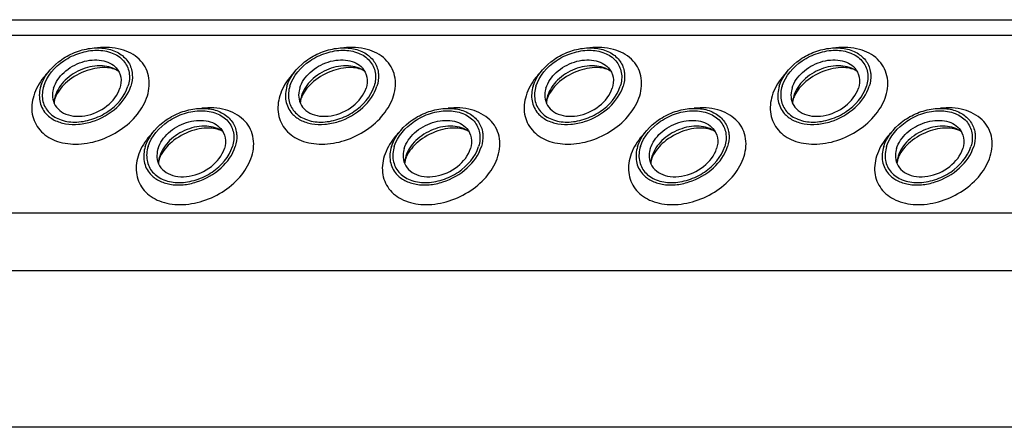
# Model space of a CAD drawing. Header units: millimetres. Extents: x 0 to 2100, y 0 to 2970.
# Tile 23 of 28: x 1524 to 1571, y 1159 to 1179. Entities that reach past the tile are written whole.
import ezdxf

# ---------------------------------------------------------------- set-up
doc = ezdxf.new("R2010")
doc.units = ezdxf.units.MM
doc.header["$LTSCALE"] = 193.6
doc.layers.get('0').update_dxf_attribs({"linetype": 'CONTINUOUS'})

msp = doc.modelspace()

# ---------------------------------------------------------------- linework, layer by layer
at = {"color": 7, "linetype": 'CONTINUOUS'}
for p, q in [((1382.741, 1178.894), (1627.461, 1178.894)), ((1586.698, 1159.096), (1421.902, 1159.096))]:
    msp.add_line(p, q, dxfattribs=at)
at = {"color": 9, "linetype": 'CONTINUOUS'}
for p, q in [((1382.131, 1178.138), (1627.227, 1178.138)), ((1387.499, 1169.521), (1615.089, 1169.521)), ((1388.878, 1166.711), (1616.468, 1166.711))]:
    msp.add_line(p, q, dxfattribs=at)
at = {"color": 7, "linetype": 'CONTINUOUS'}
for centre, radius, start, end in [((1526.488, 1174.812), 1.294, 168.5133, 169.2517), ((1526.553, 1174.797), 1.361, 162.7878, 168.4706), ((1538.453, 1174.812), 1.294, 168.5133, 169.2517), ((1538.518, 1174.797), 1.361, 162.7878, 168.4706), ((1550.418, 1174.812), 1.294, 168.5133, 169.2517), ((1550.483, 1174.797), 1.361, 162.7878, 168.4706), ((1562.382, 1174.812), 1.294, 168.5133, 169.2517), ((1562.448, 1174.797), 1.361, 162.7878, 168.4706), ((1531.562, 1171.874), 1.294, 168.5133, 169.2517), ((1531.628, 1171.86), 1.361, 162.7878, 168.4706), ((1543.527, 1171.874), 1.294, 168.5133, 169.2517), ((1543.593, 1171.86), 1.361, 162.7878, 168.4706), ((1555.492, 1171.874), 1.294, 168.5133, 169.2517), ((1555.558, 1171.86), 1.361, 162.7878, 168.4706), ((1567.457, 1171.874), 1.294, 168.5133, 169.2517), ((1567.523, 1171.86), 1.361, 162.7878, 168.4706)]:
    msp.add_arc(centre, radius, start, end, dxfattribs=at)
for points, knots in [([(1524.551, 1175.666), (1524.694, 1176.129), (1525.203, 1176.763), (1526.081, 1177.285), (1526.84, 1177.52), (1527.591, 1177.549), (1528.259, 1177.365), (1528.767, 1176.969), (1528.939, 1176.59), (1528.976, 1176.4)], [0, 0, 0, 0, 0.256023, 0.397887, 0.538537, 0.670709, 0.789982, 0.897281, 1, 1, 1, 1]), ([(1524.689, 1175.666), (1524.845, 1176.168), (1525.439, 1176.837), (1526.305, 1177.251), (1526.861, 1177.386), (1527.391, 1177.431), (1528.009, 1177.336), (1528.606, 1176.95), (1528.902, 1176.329), (1528.854, 1175.879), (1528.788, 1175.666)], [0, 0, 0, 0, 0.262644, 0.40739, 0.478548, 0.547163, 0.673046, 0.784041, 0.88848, 1, 1, 1, 1]), ([(1536.516, 1175.666), (1536.659, 1176.129), (1537.168, 1176.763), (1538.046, 1177.285), (1538.805, 1177.52), (1539.556, 1177.549), (1540.224, 1177.365), (1540.732, 1176.969), (1540.904, 1176.59), (1540.941, 1176.4)], [0, 0, 0, 0, 0.256023, 0.397887, 0.538537, 0.670709, 0.789982, 0.897281, 1, 1, 1, 1]), ([(1536.654, 1175.666), (1536.809, 1176.168), (1537.404, 1176.837), (1538.27, 1177.251), (1538.826, 1177.386), (1539.356, 1177.431), (1539.974, 1177.336), (1540.57, 1176.95), (1540.867, 1176.329), (1540.819, 1175.879), (1540.753, 1175.666)], [0, 0, 0, 0, 0.262644, 0.40739, 0.478548, 0.547163, 0.673046, 0.784041, 0.88848, 1, 1, 1, 1]), ([(1548.481, 1175.666), (1548.624, 1176.129), (1549.133, 1176.763), (1550.011, 1177.285), (1550.77, 1177.52), (1551.521, 1177.549), (1552.189, 1177.365), (1552.697, 1176.969), (1552.869, 1176.59), (1552.906, 1176.4)], [0, 0, 0, 0, 0.256023, 0.397887, 0.538537, 0.670709, 0.789982, 0.897281, 1, 1, 1, 1]), ([(1548.619, 1175.666), (1548.774, 1176.168), (1549.369, 1176.837), (1550.235, 1177.251), (1550.791, 1177.386), (1551.321, 1177.431), (1551.939, 1177.336), (1552.535, 1176.95), (1552.831, 1176.329), (1552.784, 1175.879), (1552.718, 1175.666)], [0, 0, 0, 0, 0.262644, 0.40739, 0.478548, 0.547163, 0.673046, 0.784041, 0.88848, 1, 1, 1, 1]), ([(1560.446, 1175.666), (1560.589, 1176.129), (1561.098, 1176.763), (1561.976, 1177.285), (1562.735, 1177.52), (1563.486, 1177.549), (1564.154, 1177.365), (1564.662, 1176.969), (1564.833, 1176.59), (1564.871, 1176.4)], [0, 0, 0, 0, 0.256023, 0.397887, 0.538537, 0.670709, 0.789982, 0.897281, 1, 1, 1, 1]), ([(1560.584, 1175.666), (1560.739, 1176.168), (1561.334, 1176.837), (1562.2, 1177.251), (1562.756, 1177.386), (1563.286, 1177.431), (1563.904, 1177.336), (1564.5, 1176.95), (1564.796, 1176.329), (1564.749, 1175.879), (1564.683, 1175.666)], [0, 0, 0, 0, 0.262644, 0.40739, 0.478548, 0.547163, 0.673046, 0.784041, 0.88848, 1, 1, 1, 1]), ([(1525.173, 1175.573), (1525.262, 1175.864), (1525.658, 1176.411), (1526.38, 1176.819), (1527.029, 1176.955), (1527.496, 1176.942), (1527.91, 1176.813), (1528.132, 1176.646), (1528.218, 1176.549)], [0, 0, 0, 0, 0.246509, 0.519762, 0.654244, 0.780195, 0.89511, 1, 1, 1, 1]), ([(1537.138, 1175.573), (1537.227, 1175.864), (1537.623, 1176.411), (1538.345, 1176.819), (1538.994, 1176.955), (1539.461, 1176.942), (1539.874, 1176.813), (1540.097, 1176.646), (1540.183, 1176.549)], [0, 0, 0, 0, 0.246509, 0.519762, 0.654244, 0.780195, 0.89511, 1, 1, 1, 1]), ([(1549.103, 1175.573), (1549.192, 1175.864), (1549.588, 1176.411), (1550.31, 1176.819), (1550.959, 1176.955), (1551.426, 1176.942), (1551.839, 1176.813), (1552.062, 1176.646), (1552.148, 1176.549)], [0, 0, 0, 0, 0.246509, 0.519762, 0.654244, 0.780195, 0.89511, 1, 1, 1, 1]), ([(1561.068, 1175.573), (1561.157, 1175.864), (1561.553, 1176.411), (1562.275, 1176.819), (1562.923, 1176.955), (1563.391, 1176.942), (1563.804, 1176.813), (1564.027, 1176.646), (1564.113, 1176.549)], [0, 0, 0, 0, 0.246509, 0.519762, 0.654244, 0.780195, 0.89511, 1, 1, 1, 1]), ([(1528.331, 1176.387), (1528.108, 1176.553), (1527.493, 1176.731), (1526.716, 1176.581), (1526.124, 1176.284), (1525.621, 1175.892), (1525.342, 1175.487), (1525.253, 1175.2)], [0, 0, 0, 0, 0.224625, 0.486047, 0.622957, 0.757186, 1, 1, 1, 1]), ([(1528.331, 1176.387), (1528.272, 1176.431), (1528.096, 1176.514), (1527.578, 1176.61), (1526.746, 1176.469), (1525.862, 1175.98), (1525.405, 1175.458), (1525.282, 1175.186)], [0, 0, 0, 0, 0.06197, 0.161076, 0.439025, 0.749133, 1, 1, 1, 1]), ([(1528.218, 1176.549), (1528.328, 1176.425), (1528.486, 1176.098), (1528.449, 1175.742), (1528.396, 1175.573)], [0, 0, 0, 0, 0.48372, 1, 1, 1, 1]), ([(1528.976, 1176.4), (1528.987, 1176.341), (1529.018, 1176.096), (1528.982, 1175.845), (1528.926, 1175.666)], [0, 0, 0, 0, 0.240827, 1, 1, 1, 1]), ([(1540.296, 1176.387), (1540.073, 1176.553), (1539.457, 1176.731), (1538.681, 1176.581), (1538.089, 1176.284), (1537.586, 1175.892), (1537.307, 1175.487), (1537.218, 1175.2)], [0, 0, 0, 0, 0.224625, 0.486047, 0.622957, 0.757186, 1, 1, 1, 1]), ([(1540.296, 1176.387), (1540.237, 1176.431), (1540.061, 1176.514), (1539.543, 1176.61), (1538.711, 1176.469), (1537.827, 1175.98), (1537.37, 1175.458), (1537.247, 1175.186)], [0, 0, 0, 0, 0.06197, 0.161076, 0.439025, 0.749133, 1, 1, 1, 1]), ([(1540.183, 1176.549), (1540.293, 1176.425), (1540.451, 1176.098), (1540.414, 1175.742), (1540.361, 1175.573)], [0, 0, 0, 0, 0.48372, 1, 1, 1, 1]), ([(1540.941, 1176.4), (1540.952, 1176.341), (1540.983, 1176.096), (1540.947, 1175.845), (1540.891, 1175.666)], [0, 0, 0, 0, 0.240827, 1, 1, 1, 1]), ([(1552.261, 1176.387), (1552.038, 1176.553), (1551.422, 1176.731), (1550.646, 1176.581), (1550.053, 1176.284), (1549.551, 1175.892), (1549.272, 1175.487), (1549.183, 1175.2)], [0, 0, 0, 0, 0.224625, 0.486047, 0.622957, 0.757186, 1, 1, 1, 1]), ([(1552.261, 1176.387), (1552.202, 1176.431), (1552.026, 1176.514), (1551.508, 1176.61), (1550.676, 1176.469), (1549.791, 1175.98), (1549.335, 1175.458), (1549.212, 1175.186)], [0, 0, 0, 0, 0.06197, 0.161076, 0.439025, 0.749133, 1, 1, 1, 1]), ([(1552.148, 1176.549), (1552.258, 1176.425), (1552.416, 1176.098), (1552.379, 1175.742), (1552.326, 1175.573)], [0, 0, 0, 0, 0.48372, 1, 1, 1, 1]), ([(1552.906, 1176.4), (1552.917, 1176.341), (1552.948, 1176.096), (1552.911, 1175.845), (1552.856, 1175.666)], [0, 0, 0, 0, 0.240827, 1, 1, 1, 1]), ([(1564.226, 1176.387), (1564.003, 1176.553), (1563.387, 1176.731), (1562.611, 1176.581), (1562.018, 1176.284), (1561.516, 1175.892), (1561.237, 1175.487), (1561.148, 1175.2)], [0, 0, 0, 0, 0.224625, 0.486047, 0.622957, 0.757186, 1, 1, 1, 1]), ([(1564.226, 1176.387), (1564.167, 1176.431), (1563.991, 1176.514), (1563.473, 1176.61), (1562.641, 1176.469), (1561.756, 1175.98), (1561.3, 1175.458), (1561.177, 1175.186)], [0, 0, 0, 0, 0.06197, 0.161076, 0.439025, 0.749133, 1, 1, 1, 1]), ([(1564.113, 1176.549), (1564.223, 1176.425), (1564.381, 1176.098), (1564.343, 1175.742), (1564.291, 1175.573)], [0, 0, 0, 0, 0.48372, 1, 1, 1, 1]), ([(1564.871, 1176.4), (1564.882, 1176.341), (1564.913, 1176.096), (1564.876, 1175.845), (1564.821, 1175.666)], [0, 0, 0, 0, 0.240827, 1, 1, 1, 1]), ([(1524.551, 1175.666), (1524.481, 1175.438), (1524.43, 1174.956), (1524.643, 1174.514), (1524.79, 1174.346)], [0, 0, 0, 0, 0.516327, 1, 1, 1, 1]), ([(1524.689, 1175.666), (1524.624, 1175.453), (1524.576, 1175.004), (1524.872, 1174.383), (1525.469, 1173.997), (1526.086, 1173.902), (1526.617, 1173.947), (1527.173, 1174.082), (1528.038, 1174.496), (1528.633, 1175.165), (1528.788, 1175.666)], [0, 0, 0, 0, 0.11152, 0.215959, 0.326954, 0.452837, 0.521452, 0.59261, 0.737356, 1, 1, 1, 1]), ([(1524.79, 1174.346), (1524.906, 1174.213), (1525.208, 1173.986), (1525.768, 1173.81), (1526.404, 1173.791), (1527.286, 1173.975), (1528.267, 1174.528), (1528.804, 1175.272), (1528.926, 1175.666)], [0, 0, 0, 0, 0.104844, 0.2197, 0.345614, 0.480094, 0.753415, 1, 1, 1, 1]), ([(1525.173, 1175.573), (1525.159, 1175.528), (1525.115, 1175.353), (1525.111, 1175.167), (1525.136, 1175.036)], [0, 0, 0, 0, 0.262254, 1, 1, 1, 1]), ([(1525.136, 1175.036), (1525.163, 1174.895), (1525.288, 1174.616), (1525.661, 1174.323), (1526.154, 1174.186), (1526.905, 1174.216), (1527.79, 1174.607), (1528.291, 1175.232), (1528.396, 1175.573)], [0, 0, 0, 0, 0.102966, 0.210459, 0.329939, 0.462371, 0.743357, 1, 1, 1, 1]), ([(1536.516, 1175.666), (1536.446, 1175.438), (1536.395, 1174.956), (1536.607, 1174.514), (1536.755, 1174.346)], [0, 0, 0, 0, 0.516327, 1, 1, 1, 1]), ([(1536.654, 1175.666), (1536.589, 1175.453), (1536.541, 1175.004), (1536.837, 1174.383), (1537.434, 1173.997), (1538.051, 1173.902), (1538.582, 1173.947), (1539.137, 1174.082), (1540.003, 1174.496), (1540.598, 1175.165), (1540.753, 1175.666)], [0, 0, 0, 0, 0.11152, 0.215959, 0.326954, 0.452837, 0.521452, 0.59261, 0.737356, 1, 1, 1, 1]), ([(1536.755, 1174.346), (1536.871, 1174.213), (1537.173, 1173.986), (1537.733, 1173.81), (1538.369, 1173.791), (1539.25, 1173.975), (1540.232, 1174.528), (1540.769, 1175.272), (1540.891, 1175.666)], [0, 0, 0, 0, 0.104844, 0.2197, 0.345614, 0.480094, 0.753415, 1, 1, 1, 1]), ([(1537.138, 1175.573), (1537.124, 1175.528), (1537.079, 1175.353), (1537.075, 1175.167), (1537.101, 1175.036)], [0, 0, 0, 0, 0.262254, 1, 1, 1, 1]), ([(1537.101, 1175.036), (1537.127, 1174.895), (1537.253, 1174.616), (1537.626, 1174.323), (1538.119, 1174.186), (1538.869, 1174.216), (1539.755, 1174.607), (1540.256, 1175.232), (1540.361, 1175.573)], [0, 0, 0, 0, 0.102966, 0.210459, 0.329939, 0.462371, 0.743357, 1, 1, 1, 1]), ([(1548.481, 1175.666), (1548.411, 1175.438), (1548.36, 1174.956), (1548.572, 1174.514), (1548.72, 1174.346)], [0, 0, 0, 0, 0.516327, 1, 1, 1, 1]), ([(1548.619, 1175.666), (1548.554, 1175.453), (1548.506, 1175.004), (1548.802, 1174.383), (1549.399, 1173.997), (1550.016, 1173.902), (1550.547, 1173.947), (1551.102, 1174.082), (1551.968, 1174.496), (1552.563, 1175.165), (1552.718, 1175.666)], [0, 0, 0, 0, 0.11152, 0.215959, 0.326954, 0.452837, 0.521452, 0.59261, 0.737356, 1, 1, 1, 1]), ([(1548.72, 1174.346), (1548.836, 1174.213), (1549.138, 1173.986), (1549.698, 1173.81), (1550.334, 1173.791), (1551.215, 1173.975), (1552.197, 1174.528), (1552.734, 1175.272), (1552.856, 1175.666)], [0, 0, 0, 0, 0.104844, 0.2197, 0.345614, 0.480094, 0.753415, 1, 1, 1, 1]), ([(1549.103, 1175.573), (1549.089, 1175.528), (1549.044, 1175.353), (1549.04, 1175.167), (1549.065, 1175.036)], [0, 0, 0, 0, 0.262254, 1, 1, 1, 1]), ([(1549.065, 1175.036), (1549.092, 1174.895), (1549.218, 1174.616), (1549.591, 1174.323), (1550.084, 1174.186), (1550.834, 1174.216), (1551.72, 1174.607), (1552.221, 1175.232), (1552.326, 1175.573)], [0, 0, 0, 0, 0.102966, 0.210459, 0.329939, 0.462371, 0.743357, 1, 1, 1, 1]), ([(1560.446, 1175.666), (1560.376, 1175.438), (1560.325, 1174.956), (1560.537, 1174.514), (1560.685, 1174.346)], [0, 0, 0, 0, 0.516327, 1, 1, 1, 1]), ([(1560.584, 1175.666), (1560.518, 1175.453), (1560.471, 1175.004), (1560.767, 1174.383), (1561.364, 1173.997), (1561.981, 1173.902), (1562.512, 1173.947), (1563.067, 1174.082), (1563.933, 1174.496), (1564.528, 1175.165), (1564.683, 1175.666)], [0, 0, 0, 0, 0.11152, 0.215959, 0.326954, 0.452837, 0.521452, 0.59261, 0.737356, 1, 1, 1, 1]), ([(1560.685, 1174.346), (1560.801, 1174.213), (1561.103, 1173.986), (1561.663, 1173.81), (1562.299, 1173.791), (1563.18, 1173.975), (1564.162, 1174.528), (1564.699, 1175.272), (1564.821, 1175.666)], [0, 0, 0, 0, 0.104844, 0.2197, 0.345614, 0.480094, 0.753415, 1, 1, 1, 1]), ([(1561.068, 1175.573), (1561.054, 1175.528), (1561.009, 1175.353), (1561.005, 1175.167), (1561.03, 1175.036)], [0, 0, 0, 0, 0.262254, 1, 1, 1, 1]), ([(1561.03, 1175.036), (1561.057, 1174.895), (1561.183, 1174.616), (1561.556, 1174.323), (1562.049, 1174.186), (1562.799, 1174.216), (1563.685, 1174.607), (1564.186, 1175.232), (1564.291, 1175.573)], [0, 0, 0, 0, 0.102966, 0.210459, 0.329939, 0.462371, 0.743357, 1, 1, 1, 1]), ([(1525.231, 1175.051), (1525.225, 1175.031), (1525.206, 1174.965), (1525.196, 1174.896), (1525.195, 1174.848)], [0, 0, 0, 0, 0.304395, 1, 1, 1, 1]), ([(1525.282, 1175.186), (1525.277, 1175.174), (1525.258, 1175.13), (1525.241, 1175.085), (1525.231, 1175.051)], [0, 0, 0, 0, 0.268631, 1, 1, 1, 1]), ([(1537.196, 1175.051), (1537.189, 1175.031), (1537.171, 1174.965), (1537.161, 1174.896), (1537.16, 1174.848)], [0, 0, 0, 0, 0.304395, 1, 1, 1, 1]), ([(1537.247, 1175.186), (1537.242, 1175.174), (1537.223, 1175.13), (1537.206, 1175.085), (1537.196, 1175.051)], [0, 0, 0, 0, 0.268631, 1, 1, 1, 1]), ([(1549.161, 1175.051), (1549.154, 1175.031), (1549.136, 1174.965), (1549.126, 1174.896), (1549.125, 1174.848)], [0, 0, 0, 0, 0.304395, 1, 1, 1, 1]), ([(1549.212, 1175.186), (1549.207, 1175.174), (1549.188, 1175.13), (1549.171, 1175.085), (1549.161, 1175.051)], [0, 0, 0, 0, 0.268631, 1, 1, 1, 1]), ([(1561.126, 1175.051), (1561.119, 1175.031), (1561.101, 1174.965), (1561.091, 1174.896), (1561.09, 1174.848)], [0, 0, 0, 0, 0.304395, 1, 1, 1, 1]), ([(1561.177, 1175.186), (1561.172, 1175.174), (1561.153, 1175.13), (1561.136, 1175.085), (1561.126, 1175.051)], [0, 0, 0, 0, 0.268631, 1, 1, 1, 1]), ([(1529.626, 1172.729), (1529.769, 1173.192), (1530.278, 1173.825), (1531.156, 1174.348), (1531.915, 1174.582), (1532.666, 1174.611), (1533.334, 1174.427), (1533.842, 1174.032), (1534.013, 1173.653), (1534.051, 1173.462)], [0, 0, 0, 0, 0.256023, 0.397887, 0.538537, 0.670709, 0.789982, 0.897281, 1, 1, 1, 1]), ([(1541.591, 1172.729), (1541.734, 1173.192), (1542.243, 1173.825), (1543.121, 1174.348), (1543.88, 1174.582), (1544.631, 1174.611), (1545.299, 1174.427), (1545.807, 1174.032), (1545.978, 1173.653), (1546.016, 1173.462)], [0, 0, 0, 0, 0.256023, 0.397887, 0.538537, 0.670709, 0.789982, 0.897281, 1, 1, 1, 1]), ([(1553.556, 1172.729), (1553.699, 1173.192), (1554.208, 1173.825), (1555.086, 1174.348), (1555.845, 1174.582), (1556.596, 1174.611), (1557.264, 1174.427), (1557.772, 1174.032), (1557.943, 1173.653), (1557.98, 1173.462)], [0, 0, 0, 0, 0.256023, 0.397887, 0.538537, 0.670709, 0.789982, 0.897281, 1, 1, 1, 1]), ([(1565.521, 1172.729), (1565.664, 1173.192), (1566.172, 1173.825), (1567.051, 1174.348), (1567.81, 1174.582), (1568.561, 1174.611), (1569.229, 1174.427), (1569.736, 1174.032), (1569.908, 1173.653), (1569.945, 1173.462)], [0, 0, 0, 0, 0.256023, 0.397887, 0.538537, 0.670709, 0.789982, 0.897281, 1, 1, 1, 1]), ([(1529.764, 1172.729), (1529.919, 1173.231), (1530.514, 1173.899), (1531.38, 1174.314), (1531.935, 1174.448), (1532.466, 1174.493), (1533.084, 1174.399), (1533.68, 1174.013), (1533.976, 1173.392), (1533.929, 1172.942), (1533.863, 1172.729)], [0, 0, 0, 0, 0.262644, 0.40739, 0.478548, 0.547163, 0.673046, 0.784041, 0.88848, 1, 1, 1, 1]), ([(1530.247, 1172.636), (1530.337, 1172.926), (1530.733, 1173.474), (1531.455, 1173.881), (1532.103, 1174.017), (1532.571, 1174.004), (1532.984, 1173.875), (1533.207, 1173.709), (1533.293, 1173.612)], [0, 0, 0, 0, 0.246509, 0.519762, 0.654244, 0.780195, 0.89511, 1, 1, 1, 1]), ([(1541.729, 1172.729), (1541.884, 1173.231), (1542.479, 1173.899), (1543.345, 1174.314), (1543.9, 1174.448), (1544.431, 1174.493), (1545.049, 1174.399), (1545.645, 1174.013), (1545.941, 1173.392), (1545.894, 1172.942), (1545.828, 1172.729)], [0, 0, 0, 0, 0.262644, 0.40739, 0.478548, 0.547163, 0.673046, 0.784041, 0.88848, 1, 1, 1, 1]), ([(1542.212, 1172.636), (1542.302, 1172.926), (1542.698, 1173.474), (1543.419, 1173.881), (1544.068, 1174.017), (1544.536, 1174.004), (1544.949, 1173.875), (1545.172, 1173.709), (1545.258, 1173.612)], [0, 0, 0, 0, 0.246509, 0.519762, 0.654244, 0.780195, 0.89511, 1, 1, 1, 1]), ([(1553.694, 1172.729), (1553.849, 1173.231), (1554.444, 1173.899), (1555.31, 1174.314), (1555.865, 1174.448), (1556.396, 1174.493), (1557.014, 1174.399), (1557.61, 1174.013), (1557.906, 1173.392), (1557.859, 1172.942), (1557.793, 1172.729)], [0, 0, 0, 0, 0.262644, 0.40739, 0.478548, 0.547163, 0.673046, 0.784041, 0.88848, 1, 1, 1, 1]), ([(1554.177, 1172.636), (1554.267, 1172.926), (1554.662, 1173.474), (1555.384, 1173.881), (1556.033, 1174.017), (1556.501, 1174.004), (1556.914, 1173.875), (1557.137, 1173.709), (1557.223, 1173.612)], [0, 0, 0, 0, 0.246509, 0.519762, 0.654244, 0.780195, 0.89511, 1, 1, 1, 1]), ([(1565.659, 1172.729), (1565.814, 1173.231), (1566.409, 1173.899), (1567.275, 1174.314), (1567.83, 1174.448), (1568.361, 1174.493), (1568.978, 1174.399), (1569.575, 1174.013), (1569.871, 1173.392), (1569.824, 1172.942), (1569.758, 1172.729)], [0, 0, 0, 0, 0.262644, 0.40739, 0.478548, 0.547163, 0.673046, 0.784041, 0.88848, 1, 1, 1, 1]), ([(1566.142, 1172.636), (1566.232, 1172.926), (1566.627, 1173.474), (1567.349, 1173.881), (1567.998, 1174.017), (1568.466, 1174.004), (1568.879, 1173.875), (1569.102, 1173.709), (1569.188, 1173.612)], [0, 0, 0, 0, 0.246509, 0.519762, 0.654244, 0.780195, 0.89511, 1, 1, 1, 1]), ([(1533.406, 1173.449), (1533.183, 1173.616), (1532.567, 1173.793), (1531.791, 1173.644), (1531.198, 1173.346), (1530.696, 1172.954), (1530.416, 1172.55), (1530.328, 1172.263)], [0, 0, 0, 0, 0.224625, 0.486047, 0.622957, 0.757186, 1, 1, 1, 1]), ([(1533.406, 1173.449), (1533.347, 1173.493), (1533.17, 1173.577), (1532.653, 1173.673), (1531.821, 1173.532), (1530.936, 1173.042), (1530.48, 1172.521), (1530.357, 1172.249)], [0, 0, 0, 0, 0.06197, 0.161076, 0.439025, 0.749133, 1, 1, 1, 1]), ([(1533.293, 1173.612), (1533.402, 1173.487), (1533.561, 1173.161), (1533.523, 1172.805), (1533.471, 1172.636)], [0, 0, 0, 0, 0.48372, 1, 1, 1, 1]), ([(1545.371, 1173.449), (1545.148, 1173.616), (1544.532, 1173.793), (1543.755, 1173.644), (1543.163, 1173.346), (1542.661, 1172.954), (1542.381, 1172.55), (1542.293, 1172.263)], [0, 0, 0, 0, 0.224625, 0.486047, 0.622957, 0.757186, 1, 1, 1, 1]), ([(1545.371, 1173.449), (1545.312, 1173.493), (1545.135, 1173.577), (1544.618, 1173.673), (1543.786, 1173.532), (1542.901, 1173.042), (1542.445, 1172.521), (1542.322, 1172.249)], [0, 0, 0, 0, 0.06197, 0.161076, 0.439025, 0.749133, 1, 1, 1, 1]), ([(1545.258, 1173.612), (1545.367, 1173.487), (1545.526, 1173.161), (1545.488, 1172.805), (1545.436, 1172.636)], [0, 0, 0, 0, 0.48372, 1, 1, 1, 1]), ([(1557.335, 1173.449), (1557.113, 1173.616), (1556.497, 1173.793), (1555.72, 1173.644), (1555.128, 1173.346), (1554.626, 1172.954), (1554.346, 1172.55), (1554.258, 1172.263)], [0, 0, 0, 0, 0.224625, 0.486047, 0.622957, 0.757186, 1, 1, 1, 1]), ([(1557.335, 1173.449), (1557.276, 1173.493), (1557.1, 1173.577), (1556.583, 1173.673), (1555.751, 1173.532), (1554.866, 1173.042), (1554.41, 1172.521), (1554.287, 1172.249)], [0, 0, 0, 0, 0.06197, 0.161076, 0.439025, 0.749133, 1, 1, 1, 1]), ([(1557.223, 1173.612), (1557.332, 1173.487), (1557.491, 1173.161), (1557.453, 1172.805), (1557.401, 1172.636)], [0, 0, 0, 0, 0.48372, 1, 1, 1, 1]), ([(1569.3, 1173.449), (1569.078, 1173.616), (1568.462, 1173.793), (1567.685, 1173.644), (1567.093, 1173.346), (1566.591, 1172.954), (1566.311, 1172.55), (1566.223, 1172.263)], [0, 0, 0, 0, 0.224625, 0.486047, 0.622957, 0.757186, 1, 1, 1, 1]), ([(1569.3, 1173.449), (1569.241, 1173.493), (1569.065, 1173.577), (1568.548, 1173.673), (1567.716, 1173.532), (1566.831, 1173.042), (1566.375, 1172.521), (1566.252, 1172.249)], [0, 0, 0, 0, 0.06197, 0.161076, 0.439025, 0.749133, 1, 1, 1, 1]), ([(1569.188, 1173.612), (1569.297, 1173.487), (1569.456, 1173.161), (1569.418, 1172.805), (1569.366, 1172.636)], [0, 0, 0, 0, 0.48372, 1, 1, 1, 1]), ([(1534.051, 1173.462), (1534.062, 1173.404), (1534.093, 1173.159), (1534.056, 1172.908), (1534.001, 1172.729)], [0, 0, 0, 0, 0.240827, 1, 1, 1, 1]), ([(1546.016, 1173.462), (1546.027, 1173.404), (1546.058, 1173.159), (1546.021, 1172.908), (1545.966, 1172.729)], [0, 0, 0, 0, 0.240827, 1, 1, 1, 1]), ([(1557.98, 1173.462), (1557.992, 1173.404), (1558.023, 1173.159), (1557.986, 1172.908), (1557.931, 1172.729)], [0, 0, 0, 0, 0.240827, 1, 1, 1, 1]), ([(1569.945, 1173.462), (1569.957, 1173.404), (1569.988, 1173.159), (1569.951, 1172.908), (1569.896, 1172.729)], [0, 0, 0, 0, 0.240827, 1, 1, 1, 1]), ([(1529.626, 1172.729), (1529.555, 1172.5), (1529.505, 1172.019), (1529.717, 1171.576), (1529.865, 1171.408)], [0, 0, 0, 0, 0.516327, 1, 1, 1, 1]), ([(1529.764, 1172.729), (1529.698, 1172.516), (1529.651, 1172.066), (1529.947, 1171.445), (1530.543, 1171.059), (1531.161, 1170.965), (1531.692, 1171.01), (1532.247, 1171.144), (1533.113, 1171.559), (1533.708, 1172.227), (1533.863, 1172.729)], [0, 0, 0, 0, 0.11152, 0.215959, 0.326954, 0.452837, 0.521452, 0.59261, 0.737356, 1, 1, 1, 1]), ([(1529.865, 1171.408), (1529.981, 1171.276), (1530.283, 1171.048), (1530.843, 1170.872), (1531.479, 1170.853), (1532.36, 1171.037), (1533.342, 1171.59), (1533.879, 1172.334), (1534.001, 1172.729)], [0, 0, 0, 0, 0.104844, 0.2197, 0.345614, 0.480094, 0.753415, 1, 1, 1, 1]), ([(1530.247, 1172.636), (1530.233, 1172.59), (1530.189, 1172.416), (1530.185, 1172.23), (1530.21, 1172.099)], [0, 0, 0, 0, 0.262254, 1, 1, 1, 1]), ([(1530.21, 1172.099), (1530.237, 1171.958), (1530.363, 1171.678), (1530.736, 1171.386), (1531.229, 1171.249), (1531.979, 1171.278), (1532.865, 1171.67), (1533.366, 1172.294), (1533.471, 1172.636)], [0, 0, 0, 0, 0.102966, 0.210459, 0.329939, 0.462371, 0.743357, 1, 1, 1, 1]), ([(1541.591, 1172.729), (1541.52, 1172.5), (1541.47, 1172.019), (1541.682, 1171.576), (1541.83, 1171.408)], [0, 0, 0, 0, 0.516327, 1, 1, 1, 1]), ([(1541.729, 1172.729), (1541.663, 1172.516), (1541.616, 1172.066), (1541.912, 1171.445), (1542.508, 1171.059), (1543.126, 1170.965), (1543.657, 1171.01), (1544.212, 1171.144), (1545.078, 1171.559), (1545.673, 1172.227), (1545.828, 1172.729)], [0, 0, 0, 0, 0.11152, 0.215959, 0.326954, 0.452837, 0.521452, 0.59261, 0.737356, 1, 1, 1, 1]), ([(1541.83, 1171.408), (1541.946, 1171.276), (1542.248, 1171.048), (1542.808, 1170.872), (1543.443, 1170.853), (1544.325, 1171.037), (1545.306, 1171.59), (1545.844, 1172.334), (1545.966, 1172.729)], [0, 0, 0, 0, 0.104844, 0.2197, 0.345614, 0.480094, 0.753415, 1, 1, 1, 1]), ([(1542.212, 1172.636), (1542.198, 1172.59), (1542.154, 1172.416), (1542.15, 1172.23), (1542.175, 1172.099)], [0, 0, 0, 0, 0.262254, 1, 1, 1, 1]), ([(1542.175, 1172.099), (1542.202, 1171.958), (1542.328, 1171.678), (1542.701, 1171.386), (1543.193, 1171.249), (1543.944, 1171.278), (1544.83, 1171.67), (1545.331, 1172.294), (1545.436, 1172.636)], [0, 0, 0, 0, 0.102966, 0.210459, 0.329939, 0.462371, 0.743357, 1, 1, 1, 1]), ([(1553.556, 1172.729), (1553.485, 1172.5), (1553.434, 1172.019), (1553.647, 1171.576), (1553.795, 1171.408)], [0, 0, 0, 0, 0.516327, 1, 1, 1, 1]), ([(1553.694, 1172.729), (1553.628, 1172.516), (1553.581, 1172.066), (1553.877, 1171.445), (1554.473, 1171.059), (1555.091, 1170.965), (1555.622, 1171.01), (1556.177, 1171.144), (1557.043, 1171.559), (1557.638, 1172.227), (1557.793, 1172.729)], [0, 0, 0, 0, 0.11152, 0.215959, 0.326954, 0.452837, 0.521452, 0.59261, 0.737356, 1, 1, 1, 1]), ([(1553.795, 1171.408), (1553.911, 1171.276), (1554.213, 1171.048), (1554.773, 1170.872), (1555.408, 1170.853), (1556.29, 1171.037), (1557.271, 1171.59), (1557.809, 1172.334), (1557.931, 1172.729)], [0, 0, 0, 0, 0.104844, 0.2197, 0.345614, 0.480094, 0.753415, 1, 1, 1, 1]), ([(1554.177, 1172.636), (1554.163, 1172.59), (1554.119, 1172.416), (1554.115, 1172.23), (1554.14, 1172.099)], [0, 0, 0, 0, 0.262254, 1, 1, 1, 1]), ([(1554.14, 1172.099), (1554.167, 1171.958), (1554.293, 1171.678), (1554.666, 1171.386), (1555.158, 1171.249), (1555.909, 1171.278), (1556.795, 1171.67), (1557.295, 1172.294), (1557.401, 1172.636)], [0, 0, 0, 0, 0.102966, 0.210459, 0.329939, 0.462371, 0.743357, 1, 1, 1, 1]), ([(1565.521, 1172.729), (1565.45, 1172.5), (1565.399, 1172.019), (1565.612, 1171.576), (1565.76, 1171.408)], [0, 0, 0, 0, 0.516327, 1, 1, 1, 1]), ([(1565.659, 1172.729), (1565.593, 1172.516), (1565.546, 1172.066), (1565.842, 1171.445), (1566.438, 1171.059), (1567.056, 1170.965), (1567.586, 1171.01), (1568.142, 1171.144), (1569.008, 1171.559), (1569.603, 1172.227), (1569.758, 1172.729)], [0, 0, 0, 0, 0.11152, 0.215959, 0.326954, 0.452837, 0.521452, 0.59261, 0.737356, 1, 1, 1, 1]), ([(1565.76, 1171.408), (1565.875, 1171.276), (1566.177, 1171.048), (1566.738, 1170.872), (1567.373, 1170.853), (1568.255, 1171.037), (1569.236, 1171.59), (1569.774, 1172.334), (1569.896, 1172.729)], [0, 0, 0, 0, 0.104844, 0.2197, 0.345614, 0.480094, 0.753415, 1, 1, 1, 1]), ([(1566.142, 1172.636), (1566.128, 1172.59), (1566.084, 1172.416), (1566.08, 1172.23), (1566.105, 1172.099)], [0, 0, 0, 0, 0.262254, 1, 1, 1, 1]), ([(1566.105, 1172.099), (1566.132, 1171.958), (1566.258, 1171.678), (1566.631, 1171.386), (1567.123, 1171.249), (1567.874, 1171.278), (1568.76, 1171.67), (1569.26, 1172.294), (1569.366, 1172.636)], [0, 0, 0, 0, 0.102966, 0.210459, 0.329939, 0.462371, 0.743357, 1, 1, 1, 1]), ([(1530.305, 1172.114), (1530.299, 1172.094), (1530.281, 1172.027), (1530.27, 1171.958), (1530.27, 1171.91)], [0, 0, 0, 0, 0.304395, 1, 1, 1, 1]), ([(1530.357, 1172.249), (1530.352, 1172.237), (1530.333, 1172.193), (1530.316, 1172.147), (1530.305, 1172.114)], [0, 0, 0, 0, 0.268631, 1, 1, 1, 1]), ([(1542.27, 1172.114), (1542.264, 1172.094), (1542.246, 1172.027), (1542.235, 1171.958), (1542.235, 1171.91)], [0, 0, 0, 0, 0.304395, 1, 1, 1, 1]), ([(1542.322, 1172.249), (1542.317, 1172.237), (1542.297, 1172.193), (1542.281, 1172.147), (1542.27, 1172.114)], [0, 0, 0, 0, 0.268631, 1, 1, 1, 1]), ([(1554.235, 1172.114), (1554.229, 1172.094), (1554.211, 1172.027), (1554.2, 1171.958), (1554.2, 1171.91)], [0, 0, 0, 0, 0.304395, 1, 1, 1, 1]), ([(1554.287, 1172.249), (1554.282, 1172.237), (1554.262, 1172.193), (1554.246, 1172.147), (1554.235, 1172.114)], [0, 0, 0, 0, 0.268631, 1, 1, 1, 1]), ([(1566.2, 1172.114), (1566.194, 1172.094), (1566.176, 1172.027), (1566.165, 1171.958), (1566.164, 1171.91)], [0, 0, 0, 0, 0.304395, 1, 1, 1, 1]), ([(1566.252, 1172.249), (1566.247, 1172.237), (1566.227, 1172.193), (1566.211, 1172.147), (1566.2, 1172.114)], [0, 0, 0, 0, 0.268631, 1, 1, 1, 1])]:
    msp.add_open_spline(points, degree=3, knots=knots, dxfattribs=at)
at = {"color": 9, "linetype": 'CONTINUOUS'}
for points, knots in [([(1529.731, 1175.2), (1529.827, 1175.511), (1529.868, 1176.018), (1529.636, 1176.617), (1529.233, 1177.13), (1528.421, 1177.543), (1527.687, 1177.571), (1527.308, 1177.528)], [0, 0, 0, 0, 0.240665, 0.354769, 0.469832, 0.716834, 1, 1, 1, 1]), ([(1541.696, 1175.2), (1541.792, 1175.511), (1541.833, 1176.018), (1541.601, 1176.617), (1541.198, 1177.13), (1540.386, 1177.543), (1539.652, 1177.571), (1539.272, 1177.528)], [0, 0, 0, 0, 0.240665, 0.354769, 0.469832, 0.716834, 1, 1, 1, 1]), ([(1553.661, 1175.2), (1553.757, 1175.511), (1553.798, 1176.018), (1553.566, 1176.617), (1553.163, 1177.13), (1552.351, 1177.543), (1551.617, 1177.571), (1551.237, 1177.528)], [0, 0, 0, 0, 0.240665, 0.354769, 0.469832, 0.716834, 1, 1, 1, 1]), ([(1565.626, 1175.2), (1565.722, 1175.511), (1565.763, 1176.018), (1565.531, 1176.617), (1565.128, 1177.13), (1564.316, 1177.543), (1563.582, 1177.571), (1563.202, 1177.528)], [0, 0, 0, 0, 0.240665, 0.354769, 0.469832, 0.716834, 1, 1, 1, 1]), ([(1524.924, 1176.361), (1524.839, 1176.274), (1524.536, 1175.932), (1524.304, 1175.522), (1524.204, 1175.2)], [0, 0, 0, 0, 0.264813, 1, 1, 1, 1]), ([(1536.889, 1176.361), (1536.804, 1176.274), (1536.501, 1175.932), (1536.269, 1175.522), (1536.169, 1175.2)], [0, 0, 0, 0, 0.264813, 1, 1, 1, 1]), ([(1548.854, 1176.361), (1548.769, 1176.274), (1548.466, 1175.932), (1548.234, 1175.522), (1548.134, 1175.2)], [0, 0, 0, 0, 0.264813, 1, 1, 1, 1]), ([(1560.819, 1176.361), (1560.734, 1176.274), (1560.431, 1175.932), (1560.199, 1175.522), (1560.099, 1175.2)], [0, 0, 0, 0, 0.264813, 1, 1, 1, 1]), ([(1524.204, 1175.2), (1524.116, 1174.913), (1524.052, 1174.307), (1524.451, 1173.469), (1525.255, 1172.949), (1526.28, 1172.792), (1527.385, 1172.982), (1528.427, 1173.486), (1529.264, 1174.234), (1529.63, 1174.874), (1529.731, 1175.2)], [0, 0, 0, 0, 0.111157, 0.215255, 0.325888, 0.451362, 0.590271, 0.734546, 0.873873, 1, 1, 1, 1]), ([(1536.169, 1175.2), (1536.081, 1174.913), (1536.017, 1174.307), (1536.416, 1173.469), (1537.22, 1172.949), (1538.245, 1172.792), (1539.35, 1172.982), (1540.392, 1173.486), (1541.229, 1174.234), (1541.595, 1174.874), (1541.696, 1175.2)], [0, 0, 0, 0, 0.111157, 0.215255, 0.325888, 0.451362, 0.590271, 0.734546, 0.873873, 1, 1, 1, 1]), ([(1548.134, 1175.2), (1548.046, 1174.913), (1547.981, 1174.307), (1548.381, 1173.469), (1549.185, 1172.949), (1550.21, 1172.792), (1551.315, 1172.982), (1552.357, 1173.486), (1553.194, 1174.234), (1553.56, 1174.874), (1553.661, 1175.2)], [0, 0, 0, 0, 0.111157, 0.215255, 0.325888, 0.451362, 0.590271, 0.734546, 0.873873, 1, 1, 1, 1]), ([(1560.099, 1175.2), (1560.01, 1174.913), (1559.946, 1174.307), (1560.345, 1173.469), (1561.15, 1172.949), (1562.175, 1172.792), (1563.28, 1172.982), (1564.322, 1173.486), (1565.159, 1174.234), (1565.525, 1174.874), (1565.626, 1175.2)], [0, 0, 0, 0, 0.111157, 0.215255, 0.325888, 0.451362, 0.590271, 0.734546, 0.873873, 1, 1, 1, 1]), ([(1534.806, 1172.263), (1534.901, 1172.573), (1534.943, 1173.08), (1534.711, 1173.68), (1534.308, 1174.193), (1533.496, 1174.606), (1532.762, 1174.634), (1532.382, 1174.59)], [0, 0, 0, 0, 0.240665, 0.354769, 0.469832, 0.716834, 1, 1, 1, 1]), ([(1546.77, 1172.263), (1546.866, 1172.573), (1546.908, 1173.08), (1546.676, 1173.68), (1546.273, 1174.193), (1545.461, 1174.606), (1544.727, 1174.634), (1544.347, 1174.59)], [0, 0, 0, 0, 0.240665, 0.354769, 0.469832, 0.716834, 1, 1, 1, 1]), ([(1558.735, 1172.263), (1558.831, 1172.573), (1558.873, 1173.08), (1558.641, 1173.68), (1558.238, 1174.193), (1557.425, 1174.606), (1556.692, 1174.634), (1556.312, 1174.59)], [0, 0, 0, 0, 0.240665, 0.354769, 0.469832, 0.716834, 1, 1, 1, 1]), ([(1570.7, 1172.263), (1570.796, 1172.573), (1570.838, 1173.08), (1570.606, 1173.68), (1570.203, 1174.193), (1569.39, 1174.606), (1568.657, 1174.634), (1568.277, 1174.59)], [0, 0, 0, 0, 0.240665, 0.354769, 0.469832, 0.716834, 1, 1, 1, 1]), ([(1529.999, 1173.424), (1529.914, 1173.337), (1529.611, 1172.994), (1529.378, 1172.584), (1529.279, 1172.263)], [0, 0, 0, 0, 0.264813, 1, 1, 1, 1]), ([(1541.964, 1173.424), (1541.879, 1173.337), (1541.576, 1172.994), (1541.343, 1172.584), (1541.244, 1172.263)], [0, 0, 0, 0, 0.264813, 1, 1, 1, 1]), ([(1553.929, 1173.424), (1553.844, 1173.337), (1553.541, 1172.994), (1553.308, 1172.584), (1553.209, 1172.263)], [0, 0, 0, 0, 0.264813, 1, 1, 1, 1]), ([(1565.893, 1173.424), (1565.809, 1173.337), (1565.506, 1172.994), (1565.273, 1172.584), (1565.174, 1172.263)], [0, 0, 0, 0, 0.264813, 1, 1, 1, 1]), ([(1529.279, 1172.263), (1529.19, 1171.975), (1529.126, 1171.369), (1529.525, 1170.532), (1530.33, 1170.011), (1531.354, 1169.855), (1532.46, 1170.044), (1533.501, 1170.549), (1534.339, 1171.296), (1534.705, 1171.937), (1534.806, 1172.263)], [0, 0, 0, 0, 0.111157, 0.215255, 0.325888, 0.451362, 0.590271, 0.734546, 0.873873, 1, 1, 1, 1]), ([(1541.244, 1172.263), (1541.155, 1171.975), (1541.091, 1171.369), (1541.49, 1170.532), (1542.295, 1170.011), (1543.319, 1169.855), (1544.425, 1170.044), (1545.466, 1170.549), (1546.304, 1171.296), (1546.67, 1171.937), (1546.77, 1172.263)], [0, 0, 0, 0, 0.111157, 0.215255, 0.325888, 0.451362, 0.590271, 0.734546, 0.873873, 1, 1, 1, 1]), ([(1553.209, 1172.263), (1553.12, 1171.975), (1553.056, 1171.369), (1553.455, 1170.532), (1554.26, 1170.011), (1555.284, 1169.855), (1556.389, 1170.044), (1557.431, 1170.549), (1558.269, 1171.296), (1558.635, 1171.937), (1558.735, 1172.263)], [0, 0, 0, 0, 0.111157, 0.215255, 0.325888, 0.451362, 0.590271, 0.734546, 0.873873, 1, 1, 1, 1]), ([(1565.174, 1172.263), (1565.085, 1171.975), (1565.021, 1171.369), (1565.42, 1170.532), (1566.225, 1170.011), (1567.249, 1169.855), (1568.354, 1170.044), (1569.396, 1170.549), (1570.234, 1171.296), (1570.6, 1171.937), (1570.7, 1172.263)], [0, 0, 0, 0, 0.111157, 0.215255, 0.325888, 0.451362, 0.590271, 0.734546, 0.873873, 1, 1, 1, 1])]:
    msp.add_open_spline(points, degree=3, knots=knots, dxfattribs=at)
at = {"color": 7, "linetype": 'CONTINUOUS'}
for points in [[(1525.216, 1175.053), (1525.203, 1174.986), (1525.196, 1174.917), (1525.195, 1174.848)], [(1537.181, 1175.053), (1537.168, 1174.986), (1537.161, 1174.917), (1537.16, 1174.848)], [(1549.146, 1175.053), (1549.133, 1174.986), (1549.126, 1174.917), (1549.125, 1174.848)], [(1561.111, 1175.053), (1561.098, 1174.986), (1561.091, 1174.917), (1561.09, 1174.848)], [(1530.291, 1172.116), (1530.278, 1172.048), (1530.271, 1171.979), (1530.27, 1171.91)], [(1542.256, 1172.116), (1542.243, 1172.048), (1542.236, 1171.979), (1542.235, 1171.91)], [(1554.221, 1172.116), (1554.208, 1172.048), (1554.201, 1171.979), (1554.2, 1171.91)], [(1566.186, 1172.116), (1566.173, 1172.048), (1566.166, 1171.979), (1566.164, 1171.91)]]:
    msp.add_open_spline(points, degree=3, dxfattribs=at)

doc.saveas('drawing.dxf')
